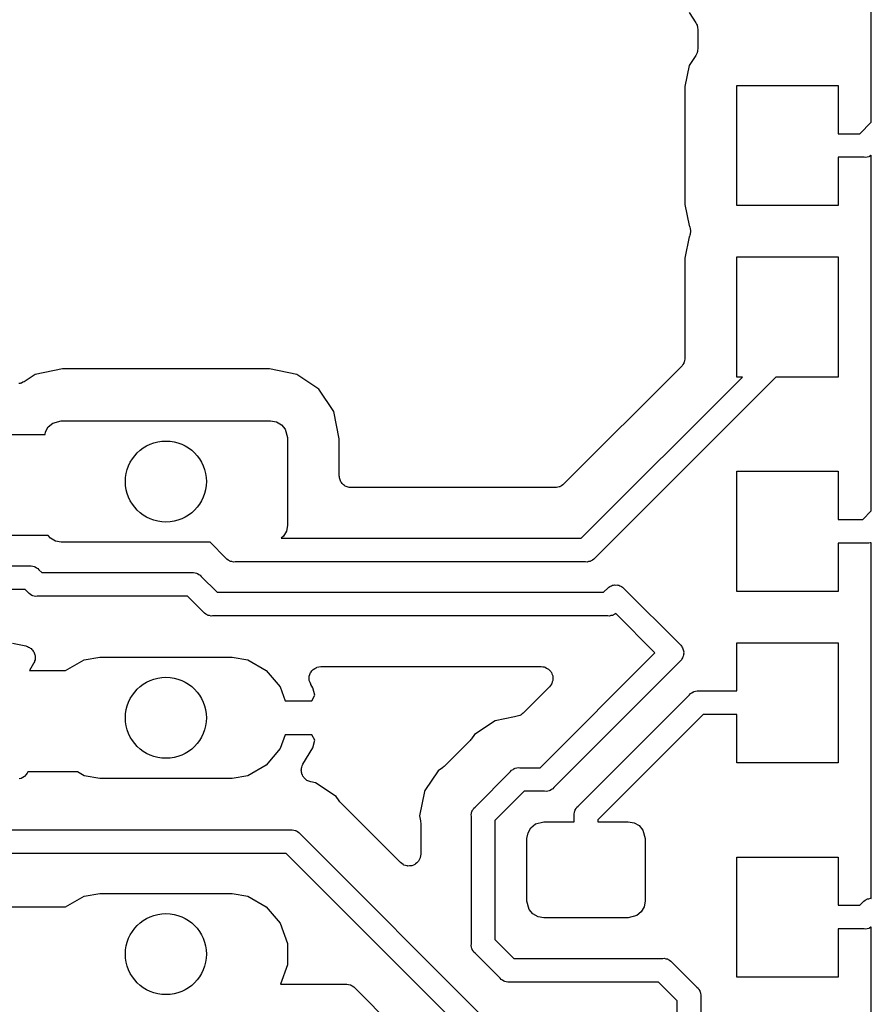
# Model space of a CAD drawing. Extents: x 81 to 161, y -172 to -32.
# Tile 11 of 20: x 104 to 117, y -86 to -72. Entities that reach past the tile are written whole.
import ezdxf

# ---------------------------------------------------------------- set-up
doc = ezdxf.new("R2010")
doc.units = 0
doc.header["$MEASUREMENT"] = 0
doc.layers.add('BLACK', color=7, linetype='CONTINUOUS')

msp = doc.modelspace()

# ---------------------------------------------------------------- linework, layer by layer
at = {"layer": 'BLACK', "linetype": 'CONTINUOUS'}
for p, q in [((116.874, -73.0341), (116.874, -67.7953)), ((114.175, -71.4136), (114.275, -71.5633)), ((114.275, -71.5633), (114.283, -71.5822)), ((114.283, -71.5822), (114.293, -71.6)), ((114.293, -71.6), (114.295, -71.6098)), ((114.295, -71.6098), (114.299, -71.6189)), ((114.299, -71.6189), (114.3, -71.6395)), ((114.3, -71.6395), (114.304, -71.6598)), ((114.304, -71.6598), (114.305, -71.9494)), ((114.276, -72.0474), (114.175, -72.199)), ((114.284, -72.0279), (114.276, -72.0474)), ((114.295, -72.0093), (114.284, -72.0279)), ((114.297, -72.0002), (114.295, -72.0093)), ((114.3, -71.9918), (114.297, -72.0002)), ((114.302, -71.9705), (114.3, -71.9918)), ((114.305, -71.9494), (114.302, -71.9705)), ((114.175, -72.199), (114.113, -72.5088)), ((114.113, -72.5088), (114.113, -74.2544)), ((114.881, -74.2716), (114.881, -72.4916)), ((114.881, -72.4916), (116.381, -72.4916)), ((116.381, -72.4916), (116.381, -73.2066)), ((116.702, -73.2066), (116.874, -73.0341)), ((116.381, -73.2066), (116.702, -73.2066)), ((116.767, -73.5566), (116.381, -73.5566)), ((116.381, -73.5566), (116.381, -74.2716)), ((116.79, -73.5586), (116.767, -73.5566)), ((116.812, -73.5526), (116.79, -73.5586)), ((116.835, -73.5486), (116.812, -73.5526)), ((116.842, -73.5447), (116.835, -73.5486)), ((116.849, -73.5427), (116.842, -73.5447)), ((116.868, -73.5293), (116.849, -73.5427)), ((116.874, -73.5259), (116.868, -73.5293)), ((116.874, -78.7945), (116.874, -73.5259)), ((114.113, -74.2544), (114.175, -74.5688)), ((116.381, -74.2716), (114.881, -74.2716)), ((114.175, -74.5688), (114.179, -74.5742)), ((114.179, -74.5742), (114.185, -74.5925)), ((114.185, -74.5925), (114.192, -74.61)), ((114.192, -74.61), (114.193, -74.6215)), ((114.193, -74.6215), (114.196, -74.6326)), ((114.196, -74.6707), (114.193, -74.6817)), ((114.196, -74.6326), (114.195, -74.6516)), ((114.195, -74.6516), (114.196, -74.6707)), ((114.175, -74.7344), (114.113, -75.0488)), ((114.179, -74.729), (114.175, -74.7344)), ((114.185, -74.7107), (114.179, -74.729)), ((114.192, -74.6932), (114.185, -74.7107)), ((114.193, -74.6817), (114.192, -74.6932)), ((114.113, -75.0488), (114.113, -76.5305)), ((114.881, -76.8116), (114.881, -75.0316)), ((114.881, -75.0316), (116.381, -75.0316)), ((116.381, -75.0316), (116.381, -76.8116)), ((114.106, -76.5678), (114.102, -76.5903)), ((114.112, -76.5457), (114.106, -76.5678)), ((114.113, -76.5305), (114.112, -76.5381)), ((114.112, -76.5381), (114.112, -76.5457)), ((104.893, -76.6909), (104.488, -76.7715)), ((107.959, -76.6909), (104.893, -76.6909)), ((108.364, -76.7715), (107.959, -76.6909)), ((114.062, -76.6542), (112.317, -78.3987)), ((114.066, -76.6479), (114.062, -76.6542)), ((114.072, -76.643), (114.066, -76.6479)), ((114.083, -76.6232), (114.072, -76.643)), ((114.096, -76.6044), (114.083, -76.6232)), ((114.098, -76.597), (114.096, -76.6044)), ((114.102, -76.5903), (114.098, -76.597)), ((104.488, -76.7715), (104.324, -76.8808)), ((108.693, -76.9915), (108.364, -76.7715)), ((112.577, -79.2), (114.965, -76.8116)), ((115.46, -76.8116), (112.778, -79.4933)), ((114.965, -76.8116), (114.881, -76.8116)), ((116.381, -76.8116), (115.46, -76.8116)), ((104.269, -76.9053), (104.248, -76.9066)), ((104.277, -76.9014), (104.269, -76.9053)), ((104.287, -76.8997), (104.277, -76.9014)), ((104.305, -76.8892), (104.287, -76.8997)), ((104.324, -76.8808), (104.305, -76.8892)), ((108.913, -77.3207), (108.693, -76.9915)), ((108.994, -77.7262), (108.913, -77.3207)), ((104.641, -77.6235), (104.684, -77.5483)), ((104.684, -77.5483), (104.751, -77.4925)), ((104.751, -77.4925), (104.876, -77.459)), ((104.876, -77.459), (107.976, -77.459)), ((107.976, -77.459), (108.062, -77.4741)), ((108.062, -77.4741), (108.137, -77.5175)), ((108.137, -77.5175), (108.193, -77.584)), ((108.193, -77.584), (108.226, -77.709)), ((93.3402, -77.6603), (104.635, -77.6603)), ((104.635, -77.6603), (104.641, -77.6235)), ((108.226, -77.709), (108.226, -79.009)), ((108.994, -78.275), (108.994, -77.7262)), ((108.997, -78.2901), (108.994, -78.275)), ((108.997, -78.3054), (108.997, -78.2901)), ((109.002, -78.3198), (108.997, -78.3054)), ((114.881, -79.9866), (114.881, -78.2066)), ((114.881, -78.2066), (116.381, -78.2066)), ((116.381, -78.2066), (116.381, -78.9216)), ((109.005, -78.3349), (109.002, -78.3198)), ((109.012, -78.3481), (109.005, -78.3349)), ((109.018, -78.3625), (109.012, -78.3481)), ((109.027, -78.3742), (109.018, -78.3625)), ((109.035, -78.3875), (109.027, -78.3742)), ((109.047, -78.3973), (109.035, -78.3875)), ((109.057, -78.4091), (109.047, -78.3973)), ((109.07, -78.4167), (109.057, -78.4091)), ((109.082, -78.4266), (109.07, -78.4167)), ((109.096, -78.4318), (109.082, -78.4266)), ((109.109, -78.4394), (109.096, -78.4318)), ((109.124, -78.4421), (109.109, -78.4394)), ((109.139, -78.4473), (109.124, -78.4421)), ((109.154, -78.4473), (109.139, -78.4473)), ((109.169, -78.45), (109.154, -78.4473)), ((112.193, -78.45), (109.169, -78.45)), ((112.201, -78.4487), (112.193, -78.45)), ((112.209, -78.4493), (112.201, -78.4487)), ((112.231, -78.4434), (112.209, -78.4493)), ((112.253, -78.4394), (112.231, -78.4434)), ((112.26, -78.4356), (112.253, -78.4394)), ((112.267, -78.4336), (112.26, -78.4356)), ((112.286, -78.4205), (112.267, -78.4336)), ((112.306, -78.4091), (112.286, -78.4205)), ((112.311, -78.4032), (112.306, -78.4091)), ((112.317, -78.3987), (112.311, -78.4032)), ((116.747, -78.9216), (116.874, -78.7945)), ((108.226, -79.009), (108.211, -79.0945)), ((116.381, -78.9216), (116.747, -78.9216)), ((104.682, -79.1603), (93.3436, -79.1603)), ((104.715, -79.2005), (104.682, -79.1603)), ((108.168, -79.1697), (108.131, -79.2)), ((108.211, -79.0945), (108.168, -79.1697)), ((104.79, -79.2439), (104.715, -79.2005)), ((104.876, -79.259), (104.79, -79.2439)), ((107.079, -79.259), (104.876, -79.259)), ((107.313, -79.4933), (107.079, -79.259)), ((108.131, -79.2), (112.577, -79.2)), ((116.812, -79.2716), (116.381, -79.2716)), ((116.381, -79.2716), (116.381, -79.9866)), ((116.835, -79.2736), (116.812, -79.2716)), ((116.858, -79.2676), (116.835, -79.2736)), ((116.874, -79.2647), (116.858, -79.2676)), ((116.874, -84.5331), (116.874, -79.2647)), ((93.6371, -79.6103), (104.407, -79.6103)), ((104.407, -79.6103), (104.43, -79.6083)), ((104.43, -79.6083), (104.453, -79.6143)), ((104.453, -79.6143), (104.476, -79.6183)), ((104.476, -79.6183), (104.482, -79.6222)), ((104.482, -79.6222), (104.49, -79.6242)), ((104.49, -79.6242), (104.509, -79.6375)), ((107.328, -79.5111), (107.313, -79.4933)), ((107.348, -79.5227), (107.328, -79.5111)), ((107.367, -79.536), (107.348, -79.5227)), ((107.374, -79.5381), (107.367, -79.536)), ((107.381, -79.542), (107.374, -79.5381)), ((107.404, -79.546), (107.381, -79.542)), ((107.427, -79.552), (107.404, -79.546)), ((107.45, -79.55), (107.427, -79.552)), ((112.641, -79.55), (107.45, -79.55)), ((112.664, -79.552), (112.641, -79.55)), ((112.687, -79.546), (112.664, -79.552)), ((112.71, -79.542), (112.687, -79.546)), ((112.717, -79.5381), (112.71, -79.542)), ((112.724, -79.536), (112.717, -79.5381)), ((112.743, -79.5227), (112.724, -79.536)), ((112.763, -79.5111), (112.743, -79.5227)), ((112.778, -79.4933), (112.763, -79.5111)), ((104.509, -79.6375), (104.529, -79.6492)), ((104.529, -79.6492), (104.544, -79.6669)), ((104.544, -79.6669), (104.586, -79.709)), ((104.586, -79.709), (106.812, -79.709)), ((106.812, -79.709), (106.835, -79.707)), ((106.835, -79.707), (106.858, -79.713)), ((106.858, -79.713), (106.88, -79.717)), ((106.88, -79.717), (106.887, -79.7209)), ((106.887, -79.7209), (106.895, -79.723)), ((106.895, -79.723), (106.914, -79.7363)), ((106.914, -79.7363), (106.934, -79.7479)), ((106.934, -79.7479), (106.949, -79.7657)), ((106.949, -79.7657), (107.183, -80)), ((112.975, -79.9331), (112.986, -79.9221)), ((112.986, -79.9221), (113, -79.9156)), ((113, -79.9156), (113.013, -79.9066)), ((113.013, -79.9066), (113.028, -79.9026)), ((113.028, -79.9026), (113.042, -79.896)), ((113.042, -79.896), (113.057, -79.8947)), ((113.057, -79.8947), (113.072, -79.8907)), ((113.072, -79.8907), (113.088, -79.892)), ((113.088, -79.892), (113.103, -79.8907)), ((113.103, -79.8907), (113.118, -79.8947)), ((113.118, -79.8947), (113.134, -79.896)), ((113.134, -79.896), (113.148, -79.9026)), ((113.148, -79.9026), (113.163, -79.9066)), ((113.163, -79.9066), (113.176, -79.9156)), ((113.176, -79.9156), (113.19, -79.9221)), ((113.19, -79.9221), (113.201, -79.9331)), ((104.342, -79.9603), (93.7019, -79.9603)), ((104.384, -80.0023), (104.342, -79.9603)), ((104.399, -80.0201), (104.384, -80.0023)), ((104.419, -80.0317), (104.399, -80.0201)), ((104.438, -80.0451), (104.419, -80.0317)), ((104.446, -80.0471), (104.438, -80.0451)), ((104.453, -80.051), (104.446, -80.0471)), ((104.476, -80.055), (104.453, -80.051)), ((104.498, -80.061), (104.476, -80.055)), ((104.521, -80.059), (104.498, -80.061)), ((106.747, -80.059), (104.521, -80.059)), ((106.981, -80.2934), (106.747, -80.059)), ((107.183, -80), (112.908, -80)), ((112.908, -80), (112.975, -79.9331)), ((112.975, -79.9331), (112.975, -79.9331)), ((113.201, -79.9331), (114.052, -80.7849)), ((116.381, -79.9866), (114.881, -79.9866)), ((106.996, -80.3111), (106.981, -80.2934)), ((107.017, -80.3227), (106.996, -80.3111)), ((107.036, -80.3361), (107.017, -80.3227)), ((107.043, -80.3381), (107.036, -80.3361)), ((107.05, -80.342), (107.043, -80.3381)), ((107.073, -80.346), (107.05, -80.342)), ((107.095, -80.352), (107.073, -80.346)), ((107.118, -80.35), (107.095, -80.352)), ((112.973, -80.35), (107.118, -80.35)), ((112.996, -80.352), (112.973, -80.35)), ((113.018, -80.346), (112.996, -80.352)), ((113.041, -80.342), (113.018, -80.346)), ((113.048, -80.3381), (113.041, -80.342)), ((113.055, -80.3361), (113.048, -80.3381)), ((113.074, -80.3227), (113.055, -80.3361)), ((113.088, -80.3151), (113.074, -80.3227)), ((113.67, -80.8978), (113.088, -80.3151)), ((104.153, -80.7553), (104.349, -80.7945)), ((104.349, -80.7945), (104.363, -80.7999)), ((114.052, -80.7849), (114.052, -80.7849)), ((114.052, -80.7849), (114.063, -80.7959)), ((114.063, -80.7959), (114.07, -80.81)), ((114.881, -81.4616), (114.881, -80.7466)), ((114.881, -80.7466), (116.381, -80.7466)), ((116.381, -80.7466), (116.381, -82.5266)), ((104.363, -80.7999), (104.378, -80.8027)), ((104.378, -80.8027), (104.391, -80.8108)), ((104.391, -80.8108), (104.406, -80.8165)), ((104.406, -80.8165), (104.417, -80.8263)), ((104.417, -80.8263), (104.43, -80.8339)), ((104.43, -80.8339), (104.44, -80.8462)), ((104.44, -80.8462), (104.452, -80.8566)), ((104.452, -80.8566), (104.459, -80.8696)), ((104.459, -80.8696), (104.468, -80.8811)), ((104.468, -80.8811), (104.473, -80.896)), ((104.473, -80.896), (104.481, -80.9099)), ((104.481, -80.9099), (104.483, -80.9245)), ((104.483, -80.9245), (104.488, -80.9385)), ((104.488, -80.9385), (104.488, -80.9543)), ((111.97, -82.598), (113.67, -80.8978)), ((114.07, -80.81), (114.079, -80.8227)), ((114.079, -80.8227), (114.083, -80.8377)), ((114.083, -80.8377), (114.089, -80.8518)), ((114.089, -80.9438), (114.083, -80.9579)), ((114.089, -80.8518), (114.091, -80.8673)), ((114.091, -80.9283), (114.089, -80.9438)), ((114.091, -80.8673), (114.095, -80.8823)), ((114.095, -80.9133), (114.091, -80.9283)), ((114.095, -80.8823), (114.093, -80.8978)), ((114.093, -80.8978), (114.095, -80.9133)), ((104.465, -81.0561), (104.403, -81.1603)), ((104.471, -81.0422), (104.465, -81.0561)), ((104.478, -81.0295), (104.471, -81.0422)), ((104.481, -81.0141), (104.478, -81.0295)), ((104.487, -80.9993), (104.481, -81.0141)), ((104.49, -80.9699), (104.487, -80.9845)), ((104.487, -80.9845), (104.487, -80.9993)), ((104.488, -80.9543), (104.49, -80.9699)), ((104.939, -81.1589), (105.213, -81.0002)), ((105.213, -81.0002), (105.447, -80.959)), ((105.447, -80.959), (107.405, -80.959)), ((107.405, -80.959), (107.639, -81.0002)), ((107.639, -81.0002), (107.913, -81.1589)), ((114.052, -81.0107), (112.172, -82.8913)), ((114.063, -80.9997), (114.052, -81.0107)), ((114.052, -81.0107), (114.052, -81.0107)), ((114.07, -80.9856), (114.063, -80.9997)), ((114.079, -80.9729), (114.07, -80.9856)), ((114.083, -80.9579), (114.079, -80.9729)), ((104.403, -81.1603), (104.937, -81.1603)), ((104.937, -81.1603), (104.939, -81.1589)), ((107.913, -81.1589), (108.117, -81.4021)), ((108.55, -81.2446), (108.559, -81.2174)), ((108.559, -81.2174), (108.569, -81.19)), ((108.569, -81.19), (108.57, -81.1889)), ((108.57, -81.1875), (108.589, -81.1653)), ((108.57, -81.1889), (108.57, -81.1875)), ((108.589, -81.1653), (108.607, -81.1428)), ((108.607, -81.1428), (108.608, -81.1421)), ((108.608, -81.1421), (108.609, -81.141)), ((108.609, -81.141), (108.634, -81.1264)), ((108.634, -81.1264), (108.659, -81.1116)), ((108.659, -81.1116), (108.661, -81.1113)), ((108.661, -81.1113), (108.662, -81.1106)), ((108.662, -81.1106), (108.691, -81.1055)), ((108.691, -81.1055), (108.719, -81.1)), ((108.719, -81.1), (108.72, -81.1003)), ((108.72, -81.1003), (108.722, -81.1)), ((108.722, -81.1), (111.985, -81.1)), ((111.985, -81.1), (112.007, -81.104)), ((112.007, -81.104), (112.03, -81.106)), ((112.03, -81.106), (112.037, -81.1092)), ((112.037, -81.1092), (112.045, -81.1106)), ((112.045, -81.1106), (112.065, -81.122)), ((112.065, -81.122), (112.085, -81.1317)), ((112.085, -81.1317), (112.091, -81.1371)), ((112.091, -81.1371), (112.097, -81.141)), ((112.097, -81.141), (112.112, -81.1585)), ((112.112, -81.1585), (112.128, -81.1746)), ((112.128, -81.1746), (112.132, -81.1816)), ((112.132, -81.1816), (112.137, -81.1875)), ((112.137, -81.1875), (112.144, -81.209)), ((112.144, -81.209), (112.154, -81.2297)), ((112.154, -81.2297), (112.155, -81.2374)), ((108.549, -81.2474), (108.55, -81.2461)), ((108.55, -81.2764), (108.549, -81.2474)), ((108.55, -81.2461), (108.55, -81.2446)), ((108.55, -81.3054), (108.55, -81.2764)), ((108.55, -81.3068), (108.55, -81.3054)), ((108.55, -81.3082), (108.55, -81.3068)), ((108.56, -81.3353), (108.55, -81.3082)), ((108.57, -81.3625), (108.56, -81.3353)), ((108.571, -81.3636), (108.57, -81.3625)), ((108.572, -81.365), (108.571, -81.3636)), ((108.601, -81.414), (108.572, -81.365)), ((112.122, -81.38), (112.109, -81.3988)), ((112.137, -81.3625), (112.122, -81.38)), ((112.139, -81.3553), (112.137, -81.3625)), ((112.144, -81.349), (112.139, -81.3553)), ((112.149, -81.3269), (112.144, -81.349)), ((112.157, -81.3054), (112.149, -81.3269)), ((112.155, -81.2374), (112.157, -81.2446)), ((112.157, -81.2446), (112.157, -81.2675)), ((112.157, -81.2675), (112.159, -81.2903)), ((112.159, -81.2903), (112.157, -81.2977)), ((112.157, -81.2977), (112.157, -81.3054)), ((108.117, -81.4021), (108.193, -81.609)), ((108.587, -81.609), (108.632, -81.5258)), ((108.632, -81.5258), (108.601, -81.414)), ((112.109, -81.3988), (111.719, -81.7883)), ((112.531, -83.1689), (114.181, -81.5183)), ((114.181, -81.5183), (114.196, -81.5005)), ((114.196, -81.5005), (114.216, -81.4889)), ((114.216, -81.4889), (114.235, -81.4756)), ((114.235, -81.4756), (114.243, -81.4735)), ((114.243, -81.4735), (114.25, -81.4696)), ((114.25, -81.4696), (114.272, -81.4656)), ((114.272, -81.4656), (114.295, -81.4596)), ((114.295, -81.4596), (114.318, -81.4616)), ((114.318, -81.4616), (114.881, -81.4616)), ((108.193, -81.609), (108.587, -81.609)), ((111.677, -81.8177), (111.669, -81.8232)), ((111.686, -81.8142), (111.677, -81.8177)), ((111.702, -81.8004), (111.686, -81.8142)), ((111.719, -81.7883), (111.702, -81.8004)), ((114.383, -81.8116), (112.824, -83.3705)), ((114.881, -81.8116), (114.383, -81.8116)), ((114.881, -82.5266), (114.881, -81.8116)), ((111.301, -81.9017), (110.995, -82.1061)), ((111.587, -81.8446), (111.301, -81.9017)), ((111.63, -81.8362), (111.587, -81.8446)), ((111.587, -81.8446), (111.587, -81.8446)), ((111.649, -81.8286), (111.63, -81.8362)), ((111.669, -81.8232), (111.649, -81.8286)), ((108.193, -82.109), (108.117, -82.3159)), ((108.587, -82.109), (108.193, -82.109)), ((108.632, -82.1922), (108.587, -82.109)), ((110.995, -82.1061), (110.953, -82.169)), ((108.601, -82.304), (108.632, -82.1922)), ((110.931, -82.1955), (110.548, -82.5789)), ((110.941, -82.1814), (110.931, -82.1955)), ((110.953, -82.169), (110.941, -82.1814)), ((108.117, -82.3159), (107.913, -82.5591)), ((108.456, -82.5461), (108.601, -82.304)), ((108.451, -82.5599), (108.456, -82.5461)), ((116.381, -82.5266), (114.881, -82.5266)), ((104.372, -82.6805), (104.353, -82.7027)), ((104.373, -82.678), (104.372, -82.6791)), ((104.372, -82.6791), (104.372, -82.6805)), ((104.379, -82.6603), (104.373, -82.678)), ((105.114, -82.6603), (104.379, -82.6603)), ((105.213, -82.7178), (105.114, -82.6603)), ((107.913, -82.5591), (107.639, -82.7178)), ((108.431, -82.6322), (108.434, -82.6177)), ((108.434, -82.6478), (108.431, -82.6322)), ((108.433, -82.6636), (108.434, -82.6478)), ((108.438, -82.6776), (108.433, -82.6636)), ((108.434, -82.6028), (108.44, -82.5881)), ((108.434, -82.6177), (108.434, -82.6028)), ((108.44, -82.6923), (108.438, -82.6776)), ((108.44, -82.5881), (108.443, -82.5726)), ((108.448, -82.7061), (108.44, -82.6923)), ((108.443, -82.5726), (108.451, -82.5599)), ((110.458, -82.6427), (110.262, -82.9358)), ((110.521, -82.6006), (110.458, -82.6427)), ((110.533, -82.5887), (110.521, -82.6006)), ((110.548, -82.5789), (110.533, -82.5887)), ((111.007, -83.1804), (111.532, -82.6546)), ((111.532, -82.6546), (111.547, -82.6369)), ((111.547, -82.6369), (111.567, -82.6253)), ((111.567, -82.6253), (111.586, -82.6119)), ((111.586, -82.6119), (111.594, -82.6099)), ((111.594, -82.6099), (111.601, -82.606)), ((111.601, -82.606), (111.624, -82.602)), ((111.624, -82.602), (111.646, -82.596)), ((111.646, -82.596), (111.669, -82.598)), ((111.669, -82.598), (111.97, -82.598)), ((104.28, -82.7574), (104.251, -82.7625)), ((104.281, -82.7567), (104.28, -82.7574)), ((104.283, -82.7564), (104.281, -82.7567)), ((104.307, -82.7416), (104.283, -82.7564)), ((104.333, -82.7271), (104.307, -82.7416)), ((104.335, -82.7252), (104.333, -82.7259)), ((104.333, -82.7259), (104.333, -82.7271)), ((104.353, -82.7027), (104.335, -82.7252)), ((105.447, -82.759), (105.213, -82.7178)), ((107.405, -82.759), (105.447, -82.759)), ((107.639, -82.7178), (107.405, -82.759)), ((108.453, -82.721), (108.448, -82.7061)), ((108.463, -82.7326), (108.453, -82.721)), ((108.47, -82.7456), (108.463, -82.7326)), ((108.482, -82.756), (108.47, -82.7456)), ((108.492, -82.7682), (108.482, -82.756)), ((108.504, -82.7759), (108.492, -82.7682)), ((108.515, -82.7856), (108.504, -82.7759)), ((108.53, -82.7914), (108.515, -82.7856)), ((108.544, -82.7995), (108.53, -82.7914)), ((108.558, -82.8023), (108.544, -82.7995)), ((108.572, -82.8077), (108.558, -82.8023)), ((108.642, -82.8217), (108.572, -82.8077)), ((108.948, -83.0261), (108.642, -82.8217)), ((110.254, -82.9486), (110.182, -83.3095)), ((110.262, -82.9358), (110.254, -82.9486)), ((110.262, -82.9358), (110.262, -82.9358)), ((111.734, -82.948), (111.3, -83.382)), ((112.035, -82.948), (111.734, -82.948)), ((112.058, -82.95), (112.035, -82.948)), ((112.081, -82.944), (112.058, -82.95)), ((112.103, -82.94), (112.081, -82.944)), ((112.11, -82.9361), (112.103, -82.94)), ((112.118, -82.934), (112.11, -82.9361)), ((112.137, -82.9207), (112.118, -82.934)), ((112.157, -82.9091), (112.137, -82.9207)), ((112.172, -82.8913), (112.157, -82.9091)), ((108.99, -83.089), (108.948, -83.0261)), ((109.002, -83.1014), (108.99, -83.089)), ((109.012, -83.1155), (109.002, -83.1014)), ((109.901, -84.0046), (109.012, -83.1155)), ((110.948, -83.2941), (110.954, -83.2716)), ((110.954, -83.2716), (110.958, -83.2488)), ((110.958, -83.2488), (110.962, -83.242)), ((110.962, -83.242), (110.964, -83.2344)), ((110.964, -83.2344), (110.977, -83.2154)), ((110.977, -83.2154), (110.989, -83.1953)), ((110.989, -83.1953), (111.007, -83.1804)), ((112.472, -83.2825), (112.478, -83.2601)), ((112.478, -83.2601), (112.482, -83.2372)), ((112.482, -83.2372), (112.486, -83.2305)), ((112.486, -83.2305), (112.488, -83.2229)), ((112.488, -83.2229), (112.501, -83.2039)), ((112.501, -83.2039), (112.513, -83.1838)), ((112.513, -83.1838), (112.531, -83.1689)), ((110.182, -83.3095), (110.197, -83.3837)), ((110.197, -83.3837), (110.197, -83.4009)), ((110.197, -83.4009), (110.2, -83.4179)), ((110.2, -83.4179), (110.2, -83.8809)), ((110.95, -83.3172), (110.948, -83.2941)), ((110.95, -85.2094), (110.95, -83.3172)), ((111.3, -83.382), (111.3, -85.1445)), ((111.899, -83.4315), (112.024, -83.398)), ((112.024, -83.398), (112.474, -83.398)), ((112.474, -83.3056), (112.472, -83.2825)), ((112.474, -83.398), (112.474, -83.3056)), ((112.824, -83.3705), (112.824, -83.398)), ((112.824, -83.398), (113.274, -83.398)), ((113.274, -83.398), (113.36, -83.4131)), ((113.36, -83.4131), (113.435, -83.4565)), ((90.2352, -83.518), (108.274, -83.518)), ((108.274, -83.518), (108.297, -83.516)), ((108.297, -83.516), (108.319, -83.522)), ((108.319, -83.522), (108.342, -83.526)), ((108.342, -83.526), (108.349, -83.5299)), ((108.349, -83.5299), (108.357, -83.532)), ((108.357, -83.532), (108.376, -83.5453)), ((108.376, -83.5453), (108.396, -83.5569)), ((108.396, -83.5569), (108.411, -83.5747)), ((111.774, -83.648), (111.789, -83.5625)), ((111.789, -83.5625), (111.832, -83.4873)), ((111.832, -83.4873), (111.899, -83.4315)), ((113.435, -83.4565), (113.491, -83.523)), ((113.491, -83.523), (113.524, -83.648)), ((108.411, -83.5747), (111.746, -86.9105)), ((111.774, -84.573), (111.774, -83.648)), ((113.524, -83.648), (113.524, -84.573)), ((108.209, -83.868), (90.3001, -83.868)), ((111.545, -87.2039), (108.209, -83.868)), ((109.92, -84.0177), (109.901, -84.0046)), ((110.159, -83.9934), (110.142, -84.0081)), ((110.163, -83.9867), (110.159, -83.9934)), ((110.168, -83.9812), (110.163, -83.9867)), ((110.178, -83.9605), (110.168, -83.9812)), ((110.189, -83.9407), (110.178, -83.9605)), ((110.191, -83.9331), (110.189, -83.9407)), ((110.194, -83.9262), (110.191, -83.9331)), ((110.196, -83.9034), (110.194, -83.9262)), ((110.2, -83.8809), (110.196, -83.9034)), ((114.881, -85.7016), (114.881, -83.9216)), ((114.881, -83.9216), (116.381, -83.9216)), ((116.381, -83.9216), (116.381, -84.6366)), ((109.938, -84.0324), (109.92, -84.0177)), ((109.945, -84.0351), (109.938, -84.0324)), ((109.951, -84.0395), (109.945, -84.0351)), ((109.973, -84.0454), (109.951, -84.0395)), ((109.995, -84.0532), (109.973, -84.0454)), ((110.002, -84.0532), (109.995, -84.0532)), ((110.01, -84.0552), (110.002, -84.0532)), ((110.033, -84.0532), (110.01, -84.0552)), ((110.055, -84.0532), (110.033, -84.0532)), ((110.063, -84.0506), (110.055, -84.0532)), ((110.07, -84.0499), (110.063, -84.0506)), ((110.091, -84.0402), (110.07, -84.0499)), ((110.112, -84.0324), (110.091, -84.0402)), ((110.118, -84.0275), (110.112, -84.0324)), ((110.125, -84.0242), (110.118, -84.0275)), ((110.142, -84.0081), (110.125, -84.0242)), ((104.939, -84.6589), (105.213, -84.5002)), ((105.213, -84.5002), (105.447, -84.459)), ((105.447, -84.459), (107.405, -84.459)), ((107.405, -84.459), (107.639, -84.5002)), ((107.639, -84.5002), (107.913, -84.6589)), ((111.807, -84.698), (111.774, -84.573)), ((113.524, -84.573), (113.509, -84.6585)), ((116.748, -84.5907), (116.763, -84.5729)), ((116.763, -84.5729), (116.783, -84.5613)), ((116.783, -84.5613), (116.802, -84.548)), ((116.802, -84.548), (116.809, -84.5459)), ((116.809, -84.5459), (116.816, -84.542)), ((116.816, -84.542), (116.839, -84.538)), ((116.839, -84.538), (116.861, -84.532)), ((116.861, -84.532), (116.874, -84.5331)), ((92.968, -84.6603), (104.937, -84.6603)), ((104.937, -84.6603), (104.939, -84.6589)), ((107.913, -84.6589), (108.117, -84.9021)), ((111.863, -84.7645), (111.807, -84.698)), ((113.466, -84.7337), (113.399, -84.7895)), ((113.509, -84.6585), (113.466, -84.7337)), ((116.381, -84.6366), (116.702, -84.6366)), ((116.702, -84.6366), (116.748, -84.5907)), ((111.938, -84.8079), (111.863, -84.7645)), ((112.024, -84.823), (111.938, -84.8079)), ((113.274, -84.823), (112.024, -84.823)), ((113.399, -84.7895), (113.274, -84.823)), ((108.117, -84.9021), (108.226, -85.2003)), ((116.767, -84.9866), (116.381, -84.9866)), ((116.381, -84.9866), (116.381, -85.7016)), ((116.79, -84.9886), (116.767, -84.9866)), ((116.812, -84.9826), (116.79, -84.9886)), ((116.835, -84.9786), (116.812, -84.9826)), ((116.842, -84.9747), (116.835, -84.9786)), ((116.849, -84.9727), (116.842, -84.9747)), ((116.868, -84.9594), (116.849, -84.9727)), ((116.874, -84.9559), (116.868, -84.9594)), ((116.874, -90.1791), (116.874, -84.9559)), ((111.3, -85.1445), (111.578, -85.423)), ((108.226, -85.2003), (108.226, -85.5177)), ((110.948, -85.2325), (110.95, -85.2094)), ((110.954, -85.2549), (110.948, -85.2325)), ((110.958, -85.2778), (110.954, -85.2549)), ((110.962, -85.2845), (110.958, -85.2778)), ((110.964, -85.2921), (110.962, -85.2845)), ((110.977, -85.3111), (110.964, -85.2921)), ((110.989, -85.3312), (110.977, -85.3111)), ((111.007, -85.3461), (110.989, -85.3312)), ((111.377, -85.7163), (111.007, -85.3461)), ((111.578, -85.423), (113.784, -85.423)), ((113.784, -85.423), (113.807, -85.421)), ((113.807, -85.421), (113.83, -85.427)), ((113.83, -85.427), (113.853, -85.431)), ((113.853, -85.431), (113.86, -85.4349)), ((113.86, -85.4349), (113.867, -85.437)), ((113.867, -85.437), (113.886, -85.4503)), ((113.886, -85.4503), (113.906, -85.4619)), ((113.906, -85.4619), (113.921, -85.4797)), ((108.226, -85.5177), (108.122, -85.804)), ((113.921, -85.4797), (114.291, -85.8499)), ((111.392, -85.7341), (111.377, -85.7163)), ((111.412, -85.7457), (111.392, -85.7341)), ((111.431, -85.759), (111.412, -85.7457)), ((116.381, -85.7016), (114.881, -85.7016)), ((108.122, -85.804), (109.085, -85.804)), ((109.085, -85.804), (109.108, -85.802)), ((109.108, -85.802), (109.131, -85.808)), ((109.131, -85.808), (109.154, -85.812)), ((109.154, -85.812), (109.161, -85.8159)), ((109.161, -85.8159), (109.168, -85.818)), ((109.168, -85.818), (109.187, -85.8313)), ((109.187, -85.8313), (109.207, -85.8429)), ((109.207, -85.8429), (109.222, -85.8607)), ((109.222, -85.8607), (111.705, -88.344)), ((111.438, -85.7611), (111.431, -85.759)), ((111.445, -85.765), (111.438, -85.7611)), ((111.468, -85.769), (111.445, -85.765)), ((111.491, -85.775), (111.468, -85.769)), ((111.514, -85.773), (111.491, -85.775)), ((113.72, -85.773), (111.514, -85.773)), ((113.998, -86.0515), (113.72, -85.773)), ((114.291, -85.8499), (114.309, -85.8648)), ((114.309, -85.8648), (114.321, -85.8849)), ((114.321, -85.8849), (114.334, -85.9039)), ((114.334, -85.9039), (114.336, -85.9115)), ((114.336, -85.9115), (114.34, -85.9182)), ((114.34, -85.9182), (114.344, -85.9411)), ((114.344, -85.9411), (114.35, -85.9635)), ((114.35, -85.9635), (114.348, -85.9866)), ((114.348, -85.9866), (114.348, -86.8779)), ((113.998, -86.9427), (113.998, -86.0515))]:
    msp.add_line(p, q, dxfattribs=at)
at = {"layer": 'BLACK'}
for centre in [(106.426, -78.359), (106.426, -78.359), (106.426, -81.859), (106.426, -81.859), (106.426, -85.359), (106.426, -85.359)]:
    msp.add_circle(centre, 0.6, dxfattribs=at)

doc.saveas('drawing.dxf')
